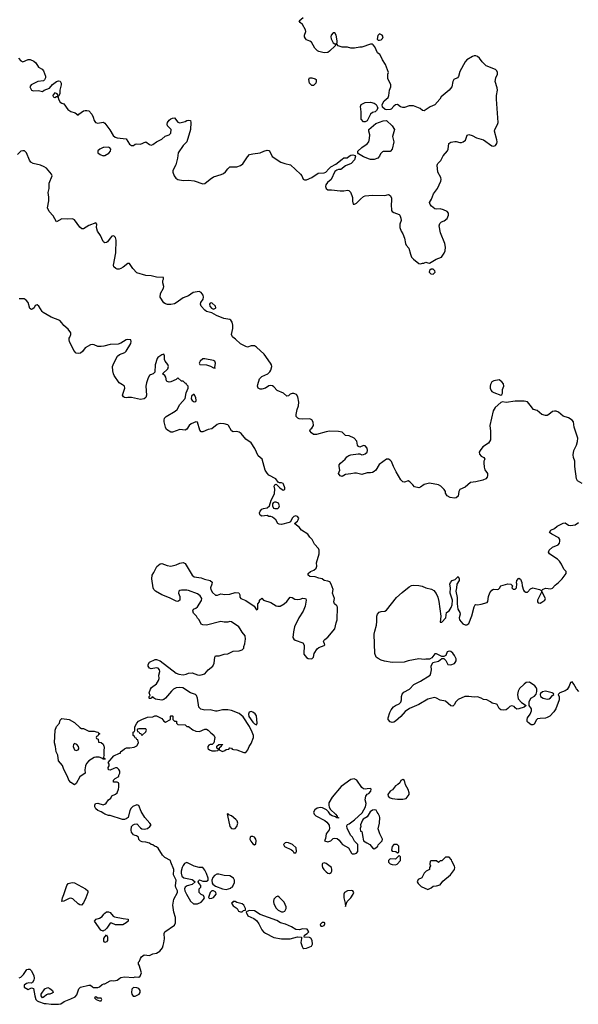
# Model space of a CAD drawing. Header units: inches. Extents: x 2106670 to 2322961, y 36024 to 224899.
# Tile 63 of 256: x 2219056 to 2225318, y 72516 to 83562. Entities that reach past the tile are written whole.
import ezdxf

# ---------------------------------------------------------------- set-up
doc = ezdxf.new("R2010")
doc.units = ezdxf.units.IN
doc.header["$MEASUREMENT"] = 0
for name, color, linetype in [('C2017', 7, 'Continuous'), ('C2018', 7, 'Continuous'), ('C2027', 7, 'Continuous'), ('C2028', 7, 'Continuous')]:
    doc.layers.add(name, color=color, linetype=linetype)

msp = doc.modelspace()

# ---------------------------------------------------------------- linework, layer by layer
at = {"layer": 'C2017', "color": 5, "elevation": 40}
for points in [[(2220000, 79901), (2219970, 79894), (2219930, 79896), (2219890, 79915), (2219870, 79919), (2219850, 79916), (2219790, 79881), (2219761, 79839), (2219739, 79821), (2219710, 79816), (2219690, 79821), (2219661, 79850), (2219614, 79950), (2219610, 79970), (2219612, 79988), (2219617, 80000)], [(2220000, 75267), (2219990, 75266), (2219978, 75278), (2219948, 75288), (2219910, 75289), (2219890, 75284), (2219830, 75249), (2219804, 75216), (2219793, 75190), (2219786, 75146), (2219791, 75109), (2219730, 75069), (2219690, 74995), (2219670, 74978), (2219630, 75004), (2219606, 75030), (2219593, 75073), (2219549, 75150), (2219534, 75194), (2219490, 75248), (2219482, 75310), (2219463, 75350), (2219456, 75410), (2219445, 75450), (2219454, 75590), (2219470, 75631), (2219502, 75670), (2219510, 75702), (2219530, 75721), (2219610, 75711), (2219670, 75678), (2219730, 75622), (2219750, 75612), (2219770, 75612), (2219830, 75582), (2219890, 75582), (2219913, 75573), (2219934, 75570), (2219938, 75558), (2219954, 75550), (2219938, 75542), (2219933, 75527), (2219918, 75522), (2219914, 75510), (2219918, 75498), (2219934, 75490), (2219938, 75458), (2219970, 75454), (2219990, 75434), (2220000, 75412)], [(2220000, 75356), (2219998, 75330), (2220000, 75320)], [(2220000, 75305), (2219994, 75290), (2219998, 75278), (2220000, 75277)], [(2220000, 74655), (2219970, 74675), (2219930, 74689), (2219908, 74710), (2219898, 74730), (2219898, 74750), (2219906, 74770), (2219930, 74771), (2219990, 74755), (2220000, 74758)], [(2220000, 73343), (2219990, 73338), (2219966, 73346), (2219895, 73450), (2219915, 73470), (2219950, 73482), (2219980, 73500), (2220000, 73526)], [(2220000, 73226), (2219998, 73230), (2219998, 73250), (2220000, 73254)], [(2219050, 72812), (2219070, 72822), (2219098, 72850), (2219135, 72905), (2219149, 72911), (2219170, 72911), (2219190, 72892), (2219214, 72834), (2219219, 72810), (2219214, 72786), (2219199, 72761), (2219190, 72755), (2219158, 72758), (2219132, 72750), (2219105, 72730), (2219107, 72707), (2219150, 72682), (2219190, 72702), (2219210, 72694), (2219225, 72610), (2219237, 72570), (2219250, 72555), (2219266, 72546), (2219330, 72526), (2219354, 72526), (2219410, 72516), (2219490, 72516), (2219517, 72523), (2219554, 72546), (2219630, 72576), (2219679, 72601), (2219698, 72622), (2219719, 72690), (2219738, 72710), (2219830, 72731), (2219850, 72732), (2219871, 72711), (2219885, 72705), (2219930, 72705), (2219950, 72712), (2219982, 72738), (2220000, 72744)]]:
    msp.add_lwpolyline(points, dxfattribs=at)
for points in [[(2219670, 75442), (2219658, 75430), (2219656, 75410), (2219661, 75390), (2219670, 75372), (2219690, 75365), (2219710, 75372), (2219717, 75383), (2219719, 75390), (2219714, 75410), (2219698, 75430)], [(2219750, 73629), (2219730, 73633), (2219710, 73645), (2219650, 73699), (2219630, 73705), (2219610, 73702), (2219550, 73674), (2219529, 73669), (2219534, 73710), (2219552, 73748), (2219585, 73850), (2219599, 73870), (2219630, 73880), (2219650, 73882), (2219670, 73877), (2219792, 73810), (2219818, 73790), (2219821, 73770), (2219797, 73710), (2219770, 73655)], [(2219310, 72588), (2219298, 72610), (2219298, 72630), (2219338, 72690), (2219370, 72705), (2219395, 72695), (2219422, 72670), (2219432, 72650), (2219420, 72640), (2219394, 72630), (2219370, 72629), (2219357, 72623), (2219330, 72598)], [(2219910, 72598), (2219894, 72590), (2219914, 72570), (2219930, 72562), (2219950, 72554), (2219970, 72554), (2219978, 72570), (2219970, 72586), (2219926, 72586), (2219926, 72590)]]:
    msp.add_lwpolyline(points, close=True, dxfattribs=at)
at = {"layer": 'C2018', "color": 5}
for points, elevation in [([(2219042, 83130), (2219070, 83099), (2219090, 83089), (2219150, 83115), (2219174, 83114), (2219216, 83096), (2219238, 83078), (2219268, 83030), (2219306, 83006), (2219321, 82990), (2219344, 82930), (2219345, 82910), (2219334, 82886), (2219322, 82878), (2219258, 82870), (2219185, 82830), (2219171, 82810), (2219190, 82771), (2219210, 82765), (2219267, 82767), (2219310, 82757), (2219330, 82770), (2219390, 82793), (2219424, 82836), (2219470, 82870), (2219490, 82878), (2219510, 82871), (2219520, 82850), (2219522, 82830), (2219504, 82770), (2219505, 82730), (2219490, 82706), (2219482, 82702), (2219488, 82710), (2219475, 82730), (2219450, 82740), (2219430, 82721), (2219426, 82710), (2219430, 82695), (2219450, 82691), (2219470, 82701), (2219480, 82700), (2219488, 82688), (2219490, 82670), (2219510, 82636), (2219530, 82624), (2219550, 82620), (2219596, 82556), (2219630, 82534), (2219678, 82518), (2219710, 82492), (2219717, 82503), (2219770, 82538), (2219790, 82545), (2219810, 82545), (2219830, 82539), (2219863, 82503), (2219880, 82470), (2219891, 82430), (2219907, 82410), (2219930, 82403), (2219990, 82412), (2220000, 82407)], 20), ([(2220000, 81066), (2219990, 81073), (2219960, 81140), (2219929, 81191), (2219917, 81230), (2219919, 81270), (2219910, 81282), (2219830, 81254), (2219770, 81214), (2219754, 81214), (2219730, 81235), (2219670, 81315), (2219648, 81328), (2219590, 81325), (2219530, 81328), (2219470, 81294), (2219430, 81360), (2219385, 81410), (2219366, 81450), (2219384, 81530), (2219384, 81570), (2219375, 81625), (2219385, 81670), (2219388, 81730), (2219420, 81810), (2219414, 81830), (2219356, 81896), (2219332, 81912), (2219290, 81930), (2219208, 81948), (2219182, 81962), (2219167, 81987), (2219133, 82070), (2219110, 82090), (2219090, 82092), (2219070, 82087), (2219030, 82050)], 20), ([(2220000, 82128), (2219990, 82127), (2219953, 82110), (2219930, 82090), (2219933, 82070), (2219958, 82050), (2219990, 82035), (2220000, 82038)], 20), ([(2219617, 80000), (2219629, 80030), (2219629, 80050), (2219601, 80090), (2219552, 80132), (2219530, 80162), (2219506, 80186), (2219410, 80225), (2219318, 80278), (2219308, 80288), (2219269, 80350), (2219250, 80363), (2219230, 80354), (2219217, 80330), (2219202, 80318), (2219190, 80312), (2219170, 80321), (2219149, 80390), (2219130, 80416), (2219106, 80430), (2219050, 80429)], 40)]:
    msp.add_lwpolyline(points, dxfattribs=dict(at, elevation=elevation))
at = {"layer": 'C2027', "color": 5}
for points, elevation in [([(2220000, 74758), (2220010, 74761), (2220026, 74774), (2220050, 74811), (2220078, 74830), (2220090, 74854), (2220130, 74872), (2220148, 74890), (2220164, 74930), (2220169, 74951), (2220169, 74989), (2220162, 75002), (2220150, 75009), (2220109, 75009), (2220106, 75030), (2220126, 75050), (2220168, 75072), (2220168, 75088), (2220178, 75110), (2220178, 75130), (2220168, 75150), (2220148, 75168), (2220130, 75169), (2220110, 75162), (2220070, 75142), (2220050, 75148), (2220049, 75171), (2220058, 75190), (2220058, 75210), (2220046, 75230), (2220110, 75302), (2220174, 75334), (2220186, 75334), (2220189, 75351), (2220210, 75362), (2220230, 75382), (2220252, 75392), (2220290, 75392), (2220340, 75400), (2220370, 75414), (2220386, 75450), (2220382, 75482), (2220370, 75486), (2220362, 75502), (2220350, 75506), (2220342, 75522), (2220328, 75530), (2220328, 75570), (2220342, 75578), (2220346, 75590), (2220346, 75630), (2220368, 75670), (2220389, 75691), (2220427, 75713), (2220490, 75736), (2220550, 75742), (2220570, 75754), (2220590, 75754), (2220650, 75722), (2220670, 75694), (2220690, 75682), (2220746, 75710), (2220746, 75750), (2220750, 75754), (2220770, 75754), (2220774, 75750), (2220774, 75710), (2220790, 75694), (2220813, 75693), (2220814, 75670), (2220830, 75654), (2220910, 75652), (2220930, 75634), (2220950, 75632), (2220997, 75597), (2221030, 75581), (2221070, 75578), (2221130, 75601), (2221150, 75601), (2221170, 75591), (2221200, 75560), (2221234, 75534), (2221245, 75510), (2221232, 75448), (2221214, 75430), (2221190, 75429), (2221177, 75423), (2221165, 75410), (2221165, 75390), (2221170, 75382), (2221182, 75370), (2221210, 75361), (2221250, 75358), (2221276, 75364), (2221286, 75370), (2221282, 75382), (2221266, 75390), (2221267, 75413), (2221290, 75432), (2221330, 75432), (2221333, 75427), (2221318, 75422), (2221313, 75407), (2221294, 75390), (2221294, 75370), (2221330, 75354), (2221356, 75364), (2221370, 75374), (2221402, 75378), (2221410, 75394), (2221431, 75391), (2221438, 75378), (2221453, 75373), (2221490, 75371), (2221570, 75342), (2221590, 75342), (2221615, 75370), (2221629, 75410), (2221650, 75442), (2221678, 75510), (2221677, 75530), (2221663, 75570), (2221633, 75633), (2221560, 75740), (2221517, 75777), (2221432, 75812), (2221390, 75818), (2221330, 75821), (2221270, 75804), (2221250, 75804), (2221190, 75821), (2221130, 75815), (2221086, 75826), (2221064, 75850), (2221049, 75949), (2221039, 75979), (2221028, 75990), (2220970, 76009), (2220885, 76065), (2220850, 76070), (2220810, 76065), (2220781, 76050), (2220757, 76030), (2220690, 75949), (2220670, 75934), (2220650, 75929), (2220580, 75940), (2220556, 75956), (2220550, 75966), (2220538, 75962), (2220530, 75946), (2220510, 75946), (2220506, 75950), (2220506, 75970), (2220518, 75982), (2220508, 76010), (2220522, 76050), (2220535, 76070), (2220590, 76111), (2220613, 76150), (2220619, 76170), (2220617, 76210), (2220627, 76250), (2220623, 76270), (2220607, 76287), (2220590, 76289), (2220530, 76278), (2220510, 76288), (2220498, 76310), (2220498, 76330), (2220510, 76354), (2220576, 76384), (2220590, 76385), (2220630, 76371), (2220811, 76231), (2220841, 76221), (2220890, 76211), (2220922, 76218), (2220950, 76231), (2220990, 76236), (2221050, 76211), (2221070, 76207), (2221090, 76211), (2221130, 76224), (2221170, 76267), (2221221, 76310), (2221235, 76345), (2221244, 76410), (2221250, 76425), (2221293, 76427), (2221350, 76446), (2221390, 76447), (2221450, 76479), (2221517, 76483), (2221550, 76492), (2221568, 76510), (2221569, 76530), (2221580, 76560), (2221582, 76590), (2221589, 76611), (2221584, 76650), (2221549, 76690), (2221529, 76730), (2221513, 76750), (2221430, 76806), (2221410, 76809), (2221390, 76803), (2221350, 76803), (2221310, 76809), (2221150, 76769), (2221110, 76774), (2221090, 76782), (2221069, 76829), (2221049, 76849), (2221038, 76870), (2221005, 76905), (2220998, 76930), (2221006, 76950), (2221030, 76959), (2221050, 76974), (2221095, 77045), (2221098, 77070), (2221079, 77099), (2221050, 77120), (2220950, 77158), (2220930, 77163), (2220870, 77164), (2220850, 77158), (2220840, 77150), (2220835, 77130), (2220851, 77090), (2220850, 77050), (2220830, 77034), (2220810, 77039), (2220737, 77077), (2220649, 77110), (2220577, 77150), (2220559, 77170), (2220554, 77190), (2220539, 77290), (2220542, 77330), (2220561, 77359), (2220593, 77427), (2220630, 77458), (2220650, 77461), (2220710, 77437), (2220750, 77431), (2220810, 77446), (2220850, 77466), (2220890, 77472), (2220910, 77462), (2220991, 77331), (2221010, 77311), (2221090, 77302), (2221127, 77287), (2221190, 77270), (2221213, 77253), (2221211, 77231), (2221196, 77190), (2221199, 77170), (2221216, 77136), (2221250, 77105), (2221275, 77105), (2221310, 77122), (2221355, 77115), (2221410, 77119), (2221470, 77136), (2221511, 77131), (2221522, 77110), (2221524, 77084), (2221534, 77070), (2221590, 77045), (2221684, 76984), (2221710, 76942), (2221726, 76950), (2221727, 77007), (2221746, 77030), (2221746, 77050), (2221769, 77071), (2221791, 77051), (2221870, 77023), (2221930, 76987), (2221950, 76981), (2221976, 76984), (2222022, 77010), (2222050, 77036), (2222090, 77085), (2222110, 77081), (2222142, 77062), (2222170, 77057), (2222200, 77060), (2222231, 77071), (2222254, 77070), (2222264, 77064), (2222266, 77050), (2222257, 76983), (2222233, 76927), (2222185, 76850), (2222135, 76750), (2222124, 76696), (2222119, 76630), (2222130, 76611), (2222143, 76603), (2222232, 76570), (2222245, 76545), (2222243, 76443), (2222270, 76407), (2222290, 76396), (2222330, 76391), (2222349, 76410), (2222357, 76450), (2222390, 76505), (2222410, 76518), (2222470, 76542), (2222475, 76550), (2222462, 76590), (2222464, 76596), (2222475, 76610), (2222510, 76636), (2222588, 76730), (2222603, 76797), (2222616, 76830), (2222620, 76970), (2222610, 76986), (2222584, 77010), (2222579, 77030), (2222585, 77070), (2222561, 77130), (2222569, 77170), (2222549, 77230), (2222534, 77254), (2222510, 77264), (2222470, 77269), (2222446, 77290), (2222410, 77297), (2222367, 77313), (2222310, 77315), (2222289, 77330), (2222289, 77350), (2222315, 77370), (2222354, 77386), (2222380, 77410), (2222387, 77430), (2222384, 77470), (2222413, 77570), (2222412, 77610), (2222405, 77630), (2222360, 77680), (2222335, 77730), (2222310, 77755), (2222285, 77790), (2222214, 77834), (2222189, 77869), (2222158, 77890), (2222138, 77910), (2222170, 77936), (2222178, 77950), (2222185, 77970), (2222172, 77990), (2222150, 77995), (2222130, 77989), (2222111, 77970), (2222091, 77929), (2222078, 77922), (2221990, 77899), (2221963, 77903), (2221949, 77909), (2221929, 77950), (2221890, 77982), (2221870, 77989), (2221848, 77988), (2221830, 77998), (2221770, 77994), (2221750, 78004), (2221747, 78010), (2221745, 78030), (2221750, 78050), (2221769, 78070), (2221790, 78079), (2221830, 78085), (2221855, 78110), (2221875, 78170), (2221895, 78205), (2221912, 78248), (2221917, 78297), (2221909, 78330), (2221916, 78344), (2221932, 78352), (2221972, 78310), (2222010, 78285), (2222027, 78293), (2222028, 78310), (2222015, 78350), (2222010, 78358), (2221990, 78368), (2221968, 78368), (2221954, 78374), (2221928, 78410), (2221850, 78454), (2221830, 78474), (2221809, 78510), (2221775, 78630), (2221730, 78668), (2221693, 78750), (2221650, 78815), (2221590, 78855), (2221538, 78918), (2221515, 78935), (2221490, 78941), (2221450, 78938), (2221429, 78949), (2221398, 79010), (2221390, 79018), (2221349, 79029), (2221310, 79033), (2221290, 79029), (2221270, 79021), (2221210, 78973), (2221170, 78963), (2221110, 78937), (2221097, 78937), (2221090, 78939), (2221077, 78957), (2221050, 79046), (2221030, 79049), (2220978, 79030), (2220956, 79010), (2220931, 78969), (2220910, 78959), (2220850, 78964), (2220770, 78933), (2220750, 78936), (2220703, 78963), (2220692, 78990), (2220677, 79050), (2220674, 79070), (2220679, 79090), (2220699, 79110), (2220800, 79170), (2220821, 79190), (2220850, 79245), (2220910, 79314), (2220923, 79377), (2220946, 79430), (2220946, 79450), (2220926, 79470), (2220922, 79482), (2220910, 79486), (2220890, 79506), (2220870, 79506), (2220830, 79546), (2220810, 79526), (2220750, 79498), (2220730, 79495), (2220710, 79502), (2220702, 79510), (2220693, 79553), (2220682, 79570), (2220658, 79590), (2220716, 79644), (2220724, 79670), (2220715, 79695), (2220688, 79730), (2220681, 79750), (2220681, 79790), (2220671, 79811), (2220650, 79803), (2220606, 79774), (2220597, 79763), (2220575, 79690), (2220571, 79609), (2220552, 79590), (2220521, 79579), (2220510, 79569), (2220496, 79544), (2220477, 79490), (2220471, 79450), (2220477, 79350), (2220470, 79324), (2220450, 79310), (2220410, 79300), (2220310, 79324), (2220270, 79324), (2220250, 79319), (2220230, 79322), (2220218, 79330), (2220209, 79350), (2220233, 79427), (2220229, 79450), (2220210, 79467), (2220170, 79489), (2220116, 79570), (2220107, 79590), (2220101, 79621), (2220098, 79670), (2220111, 79710), (2220153, 79787), (2220175, 79805), (2220235, 79830), (2220250, 79845), (2220300, 79930), (2220307, 79950), (2220302, 79970), (2220270, 79976), (2220250, 79971), (2220190, 79933), (2220159, 79921), (2220070, 79917), (2220000, 79901)], 40), ([(2225360, 78360), (2225310, 78390), (2225297, 78410), (2225278, 78550), (2225281, 78610), (2225264, 78650), (2225260, 78680), (2225267, 78730), (2225299, 78790), (2225310, 78830), (2225312, 78868), (2225271, 78990), (2225264, 79050), (2225251, 79071), (2225210, 79095), (2225150, 79115), (2225098, 79158), (2225070, 79170), (2225050, 79172), (2225030, 79166), (2224988, 79132), (2224970, 79123), (2224950, 79121), (2224910, 79132), (2224858, 79178), (2224818, 79190), (2224777, 79237), (2224750, 79275), (2224710, 79281), (2224610, 79283), (2224510, 79266), (2224470, 79274), (2224450, 79269), (2224387, 79213), (2224365, 79175), (2224325, 79010), (2224334, 78946), (2224333, 78847), (2224310, 78813), (2224250, 78770), (2224217, 78730), (2224208, 78710), (2224210, 78687), (2224230, 78667), (2224258, 78650), (2224271, 78630), (2224261, 78610), (2224259, 78590), (2224263, 78543), (2224271, 78511), (2224299, 78470), (2224301, 78450), (2224295, 78430), (2224281, 78410), (2224250, 78396), (2224170, 78377), (2224110, 78369), (2224050, 78317), (2223991, 78290), (2223978, 78270), (2223970, 78218), (2223950, 78199), (2223930, 78194), (2223881, 78201), (2223850, 78219), (2223829, 78249), (2223829, 78270), (2223815, 78290), (2223779, 78330), (2223750, 78343), (2223650, 78361), (2223590, 78349), (2223550, 78319), (2223530, 78309), (2223483, 78323), (2223462, 78342), (2223430, 78379), (2223410, 78389), (2223370, 78374), (2223350, 78379), (2223330, 78399), (2223275, 78490), (2223245, 78550), (2223226, 78606), (2223210, 78622), (2223190, 78633), (2223170, 78630), (2223087, 78573), (2223047, 78510), (2223030, 78493), (2223010, 78483), (2222990, 78477), (2222950, 78477), (2222890, 78459), (2222830, 78476), (2222810, 78476), (2222770, 78466), (2222710, 78458), (2222670, 78438), (2222650, 78443), (2222629, 78470), (2222646, 78510), (2222637, 78550), (2222639, 78570), (2222652, 78588), (2222704, 78630), (2222722, 78658), (2222746, 78674), (2222770, 78681), (2222852, 78692), (2222870, 78692), (2222890, 78681), (2222910, 78683), (2222930, 78691), (2222953, 78710), (2222956, 78730), (2222950, 78754), (2222930, 78781), (2222910, 78784), (2222870, 78768), (2222855, 78775), (2222844, 78790), (2222834, 78834), (2222806, 78866), (2222750, 78894), (2222710, 78898), (2222670, 78934), (2222630, 78941), (2222530, 78945), (2222490, 78939), (2222382, 78910), (2222349, 78910), (2222327, 78927), (2222309, 78950), (2222315, 78970), (2222330, 78979), (2222348, 79010), (2222346, 79046), (2222332, 79072), (2222310, 79086), (2222230, 79081), (2222190, 79085), (2222173, 79093), (2222155, 79110), (2222154, 79134), (2222166, 79190), (2222181, 79230), (2222185, 79270), (2222175, 79330), (2222158, 79358), (2222130, 79370), (2222110, 79370), (2222090, 79361), (2222070, 79343), (2222050, 79337), (2222013, 79373), (2221941, 79401), (2221904, 79444), (2221890, 79455), (2221870, 79460), (2221850, 79454), (2221810, 79430), (2221770, 79418), (2221750, 79418), (2221730, 79429), (2221723, 79450), (2221724, 79470), (2221746, 79534), (2221770, 79560), (2221837, 79590), (2221860, 79610), (2221872, 79630), (2221881, 79670), (2221879, 79690), (2221869, 79709), (2221797, 79810), (2221710, 79889), (2221690, 79902), (2221650, 79902), (2221610, 79889), (2221590, 79894), (2221530, 79924), (2221477, 79977), (2221446, 80000)], 20), ([(2225324, 76024), (2225297, 76057), (2225270, 76109), (2225250, 76135), (2225230, 76128), (2225215, 76085), (2225193, 76047), (2225170, 76033), (2225112, 76010), (2225094, 75990), (2225104, 75964), (2225105, 75930), (2225067, 75830), (2225044, 75796), (2224998, 75750), (2224970, 75733), (2224950, 75727), (2224890, 75724), (2224862, 75718), (2224850, 75709), (2224822, 75658), (2224810, 75653), (2224790, 75653), (2224756, 75676), (2224744, 75690), (2224744, 75710), (2224749, 75730), (2224777, 75770), (2224795, 75810), (2224795, 75830), (2224766, 75870), (2224768, 75910), (2224788, 75950), (2224826, 75974), (2224845, 75995), (2224853, 76027), (2224853, 76050), (2224846, 76070), (2224830, 76089), (2224770, 76129), (2224735, 76125), (2224710, 76109), (2224661, 76059), (2224643, 76030), (2224635, 75990), (2224644, 75944), (2224681, 75901), (2224734, 75870), (2224710, 75848), (2224650, 75829), (2224630, 75828), (2224610, 75842), (2224598, 75858), (2224570, 75865), (2224550, 75856), (2224530, 75833), (2224510, 75820), (2224476, 75816), (2224450, 75819), (2224433, 75833), (2224410, 75878), (2224403, 75883), (2224353, 75893), (2224334, 75910), (2224293, 75930), (2224257, 75937), (2224230, 75952), (2224190, 75964), (2224150, 75961), (2224090, 75971), (2224047, 75970), (2223970, 75937), (2223946, 75910), (2223925, 75875), (2223910, 75861), (2223890, 75865), (2223830, 75917), (2223768, 75928), (2223730, 75950), (2223710, 75957), (2223690, 75955), (2223630, 75938), (2223530, 75879), (2223426, 75834), (2223379, 75801), (2223330, 75743), (2223270, 75694), (2223250, 75680), (2223230, 75677), (2223210, 75684), (2223185, 75710), (2223187, 75730), (2223205, 75790), (2223219, 75821), (2223245, 75855), (2223270, 75870), (2223310, 75887), (2223330, 75907), (2223337, 75930), (2223335, 75970), (2223343, 75997), (2223363, 76017), (2223426, 76050), (2223475, 76105), (2223550, 76142), (2223657, 76210), (2223666, 76230), (2223673, 76270), (2223669, 76311), (2223686, 76350), (2223750, 76365), (2223790, 76394), (2223810, 76394), (2223833, 76373), (2223854, 76330), (2223890, 76325), (2223930, 76341), (2223939, 76350), (2223949, 76370), (2223949, 76390), (2223930, 76428), (2223910, 76454), (2223890, 76473), (2223870, 76477), (2223848, 76472), (2223832, 76428), (2223810, 76418), (2223790, 76418), (2223730, 76448), (2223710, 76448), (2223676, 76404), (2223652, 76388), (2223610, 76389), (2223590, 76384), (2223530, 76392), (2223411, 76370), (2223366, 76354), (2223230, 76352), (2223145, 76365), (2223110, 76376), (2223074, 76394), (2223052, 76412), (2223038, 76450), (2223031, 76670), (2223036, 76704), (2223056, 76770), (2223061, 76810), (2223060, 76870), (2223067, 76893), (2223085, 76915), (2223110, 76924), (2223150, 76926), (2223170, 76938), (2223282, 77078), (2223343, 77137), (2223422, 77198), (2223450, 77213), (2223470, 77218), (2223530, 77216), (2223568, 77208), (2223610, 77188), (2223672, 77172), (2223697, 77157), (2223725, 77125), (2223744, 77084), (2223755, 77035), (2223777, 76870), (2223770, 76802), (2223790, 76804), (2223834, 76850), (2223840, 76910), (2223870, 76930), (2223894, 76966), (2223903, 76997), (2223909, 77050), (2223881, 77130), (2223885, 77190), (2223878, 77230), (2223884, 77250), (2223904, 77270), (2223937, 77283), (2223970, 77314), (2223982, 77290), (2223983, 77270), (2223956, 77230), (2223954, 77190), (2223946, 77150), (2223962, 77078), (2223962, 77010), (2223969, 76950), (2223990, 76910), (2223993, 76893), (2223982, 76850), (2223988, 76828), (2224025, 76785), (2224050, 76775), (2224070, 76775), (2224092, 76790), (2224125, 76875), (2224150, 76974), (2224163, 76997), (2224170, 77002), (2224190, 76998), (2224230, 77004), (2224295, 77025), (2224304, 77036), (2224311, 77090), (2224328, 77132), (2224350, 77162), (2224368, 77172), (2224409, 77171), (2224425, 77175), (2224436, 77184), (2224450, 77211), (2224530, 77232), (2224562, 77230), (2224582, 77210), (2224574, 77190), (2224590, 77174), (2224610, 77174), (2224626, 77190), (2224628, 77232), (2224625, 77245), (2224630, 77272), (2224650, 77295), (2224670, 77285), (2224686, 77250), (2224691, 77210), (2224703, 77163), (2224711, 77151), (2224730, 77138), (2224750, 77141), (2224784, 77176), (2224810, 77188), (2224882, 77170), (2224910, 77154), (2224918, 77170), (2224950, 77183), (2225010, 77177), (2225030, 77186), (2225060, 77220), (2225098, 77250), (2225137, 77290), (2225182, 77350), (2225181, 77370), (2225158, 77398), (2225130, 77454), (2225107, 77487), (2225085, 77510), (2225010, 77558), (2224996, 77570), (2224985, 77590), (2224993, 77610), (2225030, 77645), (2225091, 77669), (2225107, 77690), (2225112, 77710), (2225112, 77732), (2225099, 77750), (2225022, 77790), (2224994, 77810), (2225010, 77834), (2225050, 77854), (2225081, 77879), (2225150, 77912), (2225170, 77916), (2225210, 77890), (2225232, 77888), (2225284, 77896), (2225319, 77921)], 20), ([(2220000, 75412), (2220004, 75404), (2220000, 75356)], 40), ([(2220000, 75320), (2220002, 75310), (2220000, 75305)], 40), ([(2220000, 75277), (2220010, 75274), (2220013, 75267), (2220000, 75267)], 40), ([(2220000, 72744), (2220010, 72747), (2220070, 72779), (2220090, 72784), (2220110, 72779), (2220150, 72785), (2220178, 72810), (2220190, 72815), (2220230, 72825), (2220330, 72818), (2220350, 72825), (2220390, 72822), (2220406, 72830), (2220422, 72870), (2220396, 72956), (2220388, 72968), (2220388, 72990), (2220399, 73001), (2220409, 73030), (2220422, 73050), (2220450, 73071), (2220510, 73065), (2220550, 73081), (2220590, 73091), (2220627, 73113), (2220655, 73150), (2220666, 73174), (2220673, 73207), (2220679, 73250), (2220675, 73310), (2220682, 73330), (2220790, 73405), (2220804, 73430), (2220801, 73490), (2220785, 73550), (2220773, 73630), (2220783, 73697), (2220824, 73770), (2220824, 73790), (2220807, 73827), (2220804, 73844), (2220809, 73910), (2220782, 73970), (2220784, 74030), (2220749, 74110), (2220748, 74128), (2220683, 74163), (2220655, 74190), (2220610, 74269), (2220590, 74282), (2220566, 74290), (2220550, 74306), (2220530, 74308), (2220510, 74322), (2220470, 74335), (2220430, 74338), (2220410, 74346), (2220390, 74366), (2220386, 74390), (2220367, 74407), (2220350, 74408), (2220330, 74418), (2220309, 74449), (2220305, 74470), (2220309, 74510), (2220329, 74530), (2220343, 74537), (2220370, 74539), (2220410, 74496), (2220426, 74486), (2220450, 74479), (2220490, 74490), (2220515, 74510), (2220529, 74530), (2220515, 74550), (2220458, 74610), (2220419, 74679), (2220390, 74748), (2220370, 74755), (2220323, 74737), (2220304, 74716), (2220291, 74690), (2220271, 74610), (2220250, 74595), (2220230, 74589), (2220209, 74589), (2220070, 74635), (2220050, 74635), (2220010, 74649), (2220000, 74655)], 40), ([(2220000, 73526), (2220010, 73539), (2220030, 73554), (2220050, 73554), (2220070, 73547), (2220104, 73504), (2220118, 73498), (2220217, 73477), (2220272, 73470), (2220271, 73450), (2220250, 73429), (2220211, 73409), (2220130, 73408), (2220090, 73426), (2220070, 73426), (2220031, 73369), (2220010, 73348), (2220000, 73343)], 40), ([(2220000, 73254), (2220010, 73274), (2220030, 73294), (2220042, 73270), (2220042, 73230), (2220030, 73218), (2220010, 73209), (2220000, 73226)], 40)]:
    msp.add_lwpolyline(points, dxfattribs=dict(at, elevation=elevation))
for points, elevation in [([(2221130, 79759), (2221110, 79757), (2221078, 79730), (2221067, 79710), (2221075, 79695), (2221150, 79689), (2221195, 79675), (2221230, 79655), (2221238, 79658), (2221246, 79654), (2221242, 79662), (2221250, 79710), (2221243, 79730), (2221230, 79740)], 40), ([(2224430, 79522), (2224370, 79509), (2224350, 79498), (2224333, 79470), (2224330, 79450), (2224330, 79430), (2224342, 79402), (2224350, 79390), (2224370, 79378), (2224450, 79351), (2224463, 79357), (2224469, 79371), (2224470, 79414), (2224482, 79450), (2224478, 79478), (2224461, 79501)], 20), ([(2221010, 79358), (2221004, 79356), (2220981, 79339), (2220979, 79310), (2220991, 79290), (2221010, 79276), (2221030, 79279), (2221036, 79290), (2221030, 79322)], 40), ([(2221930, 78149), (2221911, 78149), (2221897, 78143), (2221891, 78129), (2221891, 78110), (2221903, 78083), (2221917, 78077), (2221950, 78079), (2221961, 78090), (2221967, 78110), (2221957, 78137)], 40), ([(2224910, 77146), (2224862, 77050), (2224860, 77030), (2224870, 77019), (2224890, 77016), (2224910, 77026), (2224944, 77050), (2224952, 77070)], 20), ([(2224950, 76030), (2224918, 76022), (2224896, 76004), (2224891, 75990), (2224896, 75970), (2224925, 75950), (2224970, 75939), (2224990, 75944), (2225006, 75954), (2225030, 75982), (2225046, 75990), (2225042, 76002), (2225026, 76010)], 20), ([(2221650, 75801), (2221630, 75795), (2221621, 75770), (2221625, 75745), (2221670, 75681), (2221690, 75661), (2221710, 75652), (2221717, 75670), (2221712, 75752), (2221695, 75775), (2221670, 75794)], 40), ([(2220470, 75606), (2220390, 75606), (2220378, 75602), (2220374, 75590), (2220378, 75578), (2220393, 75573), (2220398, 75558), (2220413, 75553), (2220418, 75538), (2220430, 75534), (2220470, 75574), (2220478, 75590)], 40), ([(2222806, 75046), (2222770, 75037), (2222659, 74961), (2222559, 74841), (2222523, 74777), (2222520, 74750), (2222526, 74726), (2222542, 74702), (2222598, 74650), (2222614, 74626), (2222614, 74614), (2222630, 74612), (2222630, 74606), (2222610, 74608), (2222598, 74618), (2222558, 74630), (2222542, 74642), (2222517, 74677), (2222497, 74697), (2222450, 74721), (2222430, 74724), (2222390, 74716), (2222363, 74697), (2222349, 74670), (2222356, 74650), (2222375, 74630), (2222477, 74577), (2222500, 74560), (2222527, 74527), (2222530, 74490), (2222526, 74474), (2222491, 74430), (2222484, 74376), (2222474, 74350), (2222510, 74337), (2222544, 74350), (2222570, 74375), (2222590, 74381), (2222615, 74375), (2222638, 74358), (2222656, 74330), (2222676, 74310), (2222742, 74270), (2222774, 74210), (2222785, 74205), (2222810, 74205), (2222830, 74212), (2222848, 74230), (2222846, 74310), (2222810, 74346), (2222788, 74390), (2222768, 74410), (2222729, 74490), (2222722, 74518), (2222730, 74534), (2222750, 74542), (2222810, 74585), (2222896, 74664), (2222933, 74730), (2222939, 74770), (2222929, 74810), (2222938, 74850), (2222950, 74874), (2222970, 74882), (2222994, 74906), (2222998, 74930), (2222990, 74938), (2222950, 74935), (2222930, 74928), (2222910, 74935), (2222890, 74949), (2222834, 75030)], 40), ([(2223350, 75038), (2223330, 75026), (2223318, 75002), (2223297, 74983), (2223270, 74968), (2223237, 74923), (2223210, 74909), (2223183, 74870), (2223185, 74850), (2223197, 74837), (2223230, 74825), (2223290, 74818), (2223350, 74818), (2223390, 74826), (2223422, 74870), (2223422, 74890), (2223410, 74926), (2223380, 74980), (2223370, 75026)], 40), ([(2223030, 74699), (2223010, 74694), (2222985, 74675), (2222950, 74618), (2222907, 74593), (2222898, 74582), (2222878, 74530), (2222882, 74510), (2222874, 74490), (2222878, 74458), (2222890, 74454), (2222897, 74437), (2222898, 74410), (2222911, 74351), (2222946, 74326), (2222982, 74310), (2223010, 74272), (2223030, 74262), (2223050, 74272), (2223070, 74292), (2223076, 74304), (2223119, 74350), (2223122, 74370), (2223093, 74430), (2223075, 74485), (2223089, 74550), (2223093, 74610), (2223090, 74626), (2223076, 74656), (2223062, 74670), (2223053, 74693)], 40), ([(2221390, 74658), (2221382, 74650), (2221384, 74636), (2221411, 74510), (2221432, 74490), (2221450, 74484), (2221470, 74487), (2221492, 74510), (2221500, 74550), (2221493, 74573), (2221479, 74590), (2221430, 74629), (2221402, 74642)], 40), ([(2221670, 74398), (2221650, 74397), (2221641, 74390), (2221637, 74370), (2221646, 74346), (2221670, 74316), (2221690, 74306), (2221703, 74317), (2221706, 74350), (2221702, 74370), (2221689, 74390)], 40), ([(2222050, 74333), (2222031, 74329), (2222012, 74310), (2222026, 74286), (2222102, 74250), (2222117, 74237), (2222130, 74214), (2222150, 74214), (2222158, 74230), (2222155, 74270), (2222113, 74310), (2222070, 74329)], 40), ([(2223250, 74308), (2223230, 74286), (2223224, 74244), (2223233, 74233), (2223272, 74232), (2223290, 74214), (2223302, 74218), (2223306, 74230), (2223306, 74290), (2223287, 74307)], 40), ([(2223310, 74186), (2223270, 74146), (2223210, 74148), (2223192, 74130), (2223192, 74110), (2223210, 74092), (2223230, 74085), (2223270, 74082), (2223286, 74090), (2223326, 74130), (2223326, 74170)], 40), ([(2223870, 74166), (2223830, 74166), (2223790, 74126), (2223770, 74126), (2223750, 74108), (2223730, 74126), (2223670, 74126), (2223658, 74122), (2223654, 74090), (2223662, 74070), (2223652, 74050), (2223652, 74030), (2223614, 74010), (2223590, 73986), (2223564, 73936), (2223525, 73915), (2223512, 73890), (2223522, 73870), (2223557, 73837), (2223630, 73805), (2223670, 73822), (2223690, 73842), (2223730, 73846), (2223770, 73858), (2223801, 73899), (2223884, 73970), (2223929, 74030), (2223935, 74050), (2223930, 74066), (2223900, 74120), (2223896, 74136)], 40), ([(2220930, 74108), (2220905, 74095), (2220887, 74073), (2220876, 74050), (2220867, 74010), (2220867, 73987), (2220875, 73955), (2220895, 73935), (2220990, 73916), (2221022, 73890), (2220990, 73859), (2220934, 73846), (2220911, 73830), (2220903, 73810), (2220906, 73790), (2220925, 73750), (2220972, 73672), (2221004, 73644), (2221050, 73642), (2221090, 73662), (2221118, 73690), (2221126, 73710), (2221115, 73735), (2221089, 73749), (2221069, 73770), (2221069, 73810), (2221088, 73830), (2221088, 73850), (2221068, 73870), (2221058, 73890), (2221060, 73900), (2221070, 73911), (2221110, 73898), (2221150, 73896), (2221169, 73910), (2221169, 73930), (2221150, 73982), (2221130, 74022), (2221110, 74049), (2221069, 74049), (2221010, 74064)], 40), ([(2222470, 74102), (2222450, 74095), (2222446, 74090), (2222446, 74070), (2222451, 74050), (2222465, 74030), (2222490, 74001), (2222510, 73988), (2222530, 73983), (2222547, 73993), (2222556, 74010), (2222557, 74030), (2222550, 74049), (2222490, 74094)], 40), ([(2221290, 73976), (2221265, 73975), (2221238, 73962), (2221220, 73940), (2221211, 73910), (2221215, 73875), (2221222, 73862), (2221250, 73841), (2221330, 73811), (2221370, 73805), (2221422, 73818), (2221426, 73830), (2221446, 73834), (2221446, 73846), (2221463, 73877), (2221464, 73910), (2221454, 73930), (2221410, 73959), (2221350, 73961)], 40), ([(2221230, 73789), (2221210, 73789), (2221191, 73770), (2221174, 73714), (2221184, 73704), (2221210, 73705), (2221230, 73715), (2221258, 73750), (2221254, 73774)], 40), ([(2222773, 73793), (2222730, 73789), (2222699, 73770), (2222691, 73750), (2222691, 73711), (2222706, 73650), (2222710, 73614), (2222718, 73650), (2222728, 73670), (2222770, 73712), (2222795, 73750), (2222802, 73770), (2222789, 73789)], 40), ([(2221950, 73728), (2221930, 73722), (2221906, 73694), (2221902, 73670), (2221905, 73645), (2221930, 73594), (2221952, 73572), (2221990, 73552), (2222010, 73552), (2222030, 73562), (2222044, 73590), (2222044, 73610), (2222022, 73662), (2221970, 73715)], 40), ([(2221470, 73668), (2221450, 73668), (2221440, 73660), (2221432, 73650), (2221450, 73622), (2221494, 73590), (2221510, 73562), (2221530, 73552), (2221550, 73554), (2221566, 73570), (2221586, 73574), (2221588, 73590), (2221568, 73630), (2221550, 73642), (2221490, 73658)], 40), ([(2221631, 73569), (2221602, 73558), (2221594, 73550), (2221612, 73510), (2221679, 73479), (2221710, 73456), (2221737, 73417), (2221770, 73351), (2221789, 73329), (2221810, 73313), (2221906, 73266), (2221991, 73249), (2222090, 73250), (2222170, 73273), (2222211, 73271), (2222214, 73270), (2222216, 73256), (2222208, 73210), (2222223, 73163), (2222230, 73151), (2222243, 73143), (2222270, 73145), (2222329, 73170), (2222339, 73190), (2222335, 73230), (2222318, 73258), (2222306, 73266), (2222246, 73270), (2222248, 73290), (2222278, 73310), (2222298, 73330), (2222279, 73359), (2222230, 73364), (2222190, 73353), (2222150, 73357), (2222104, 73384), (2222034, 73414), (2221978, 73430), (2221937, 73457), (2221750, 73525), (2221690, 73566)], 40), ([(2222470, 73435), (2222447, 73433), (2222425, 73410), (2222432, 73392), (2222450, 73391), (2222470, 73401), (2222478, 73418), (2222478, 73430)], 40), ([(2220330, 72704), (2220313, 72687), (2220310, 72650), (2220313, 72630), (2220329, 72609), (2220350, 72608), (2220396, 72630), (2220407, 72650), (2220406, 72670), (2220390, 72693), (2220370, 72701)], 40)]:
    msp.add_lwpolyline(points, close=True, dxfattribs=dict(at, elevation=elevation))
at = {"layer": 'C2028', "color": 5, "elevation": 20}
for points in [[(2220000, 82407), (2220010, 82402), (2220068, 82328), (2220102, 82262), (2220125, 82245), (2220150, 82237), (2220250, 82226), (2220286, 82166), (2220310, 82151), (2220330, 82151), (2220350, 82165), (2220369, 82171), (2220410, 82167), (2220470, 82192), (2220510, 82163), (2220530, 82155), (2220550, 82161), (2220590, 82193), (2220650, 82223), (2220686, 82254), (2220730, 82271), (2220749, 82290), (2220753, 82330), (2220714, 82370), (2220709, 82390), (2220713, 82410), (2220730, 82434), (2220750, 82451), (2220770, 82459), (2220790, 82461), (2220830, 82411), (2220850, 82404), (2220910, 82419), (2220930, 82431), (2220950, 82436), (2220970, 82431), (2220974, 82410), (2220971, 82330), (2220931, 82190), (2220890, 82149), (2220831, 82070), (2220825, 82010), (2220808, 81932), (2220774, 81870), (2220772, 81850), (2220788, 81810), (2220805, 81785), (2220830, 81769), (2220890, 81758), (2220950, 81761), (2221010, 81754), (2221110, 81719), (2221130, 81726), (2221190, 81774), (2221230, 81798), (2221315, 81825), (2221342, 81838), (2221365, 81855), (2221389, 81890), (2221410, 81911), (2221489, 81911), (2221530, 81925), (2221556, 81944), (2221610, 82025), (2221632, 82048), (2221670, 82059), (2221750, 82068), (2221792, 82088), (2221830, 82097), (2221850, 82095), (2221857, 82090), (2221888, 82028), (2221985, 81965), (2222030, 81948), (2222093, 81933), (2222205, 81830), (2222220, 81810), (2222234, 81774), (2222250, 81767), (2222270, 81767), (2222330, 81793), (2222401, 81839), (2222470, 81844), (2222487, 81853), (2222520, 81890), (2222544, 81910), (2222599, 81941), (2222670, 81999), (2222690, 82011), (2222729, 82011), (2222748, 82030), (2222770, 82041), (2222790, 82045), (2222818, 82038), (2222822, 82030), (2222811, 81990), (2222772, 81950), (2222710, 81924), (2222658, 81882), (2222630, 81881), (2222610, 81875), (2222590, 81860), (2222547, 81770), (2222506, 81734), (2222489, 81710), (2222486, 81690), (2222490, 81670), (2222510, 81655), (2222550, 81655), (2222650, 81641), (2222690, 81642), (2222730, 81651), (2222745, 81645), (2222766, 81626), (2222781, 81590), (2222786, 81566), (2222786, 81526), (2222794, 81494), (2222810, 81492), (2222830, 81502), (2222875, 81550), (2222910, 81578), (2222930, 81587), (2223010, 81595), (2223149, 81591), (2223190, 81601), (2223210, 81591), (2223225, 81565), (2223226, 81530), (2223219, 81490), (2223223, 81423), (2223232, 81410), (2223250, 81398), (2223310, 81378), (2223318, 81370), (2223330, 81334), (2223331, 81311), (2223319, 81270), (2223317, 81230), (2223331, 81190), (2223350, 81158), (2223371, 81110), (2223380, 81050), (2223390, 81031), (2223418, 80998), (2223436, 80930), (2223450, 80899), (2223470, 80875), (2223530, 80826), (2223550, 80825), (2223570, 80831), (2223588, 80832), (2223610, 80842), (2223633, 80833), (2223650, 80832), (2223725, 80875), (2223783, 80897), (2223816, 80944), (2223826, 80970), (2223829, 81009), (2223821, 81050), (2223773, 81170), (2223757, 81250), (2223766, 81274), (2223786, 81294), (2223815, 81305), (2223849, 81330), (2223864, 81370), (2223862, 81390), (2223848, 81410), (2223809, 81429), (2223770, 81439), (2223730, 81437), (2223710, 81441), (2223673, 81470), (2223657, 81490), (2223649, 81510), (2223673, 81550), (2223696, 81610), (2223739, 81670), (2223777, 81750), (2223781, 81770), (2223778, 81790), (2223745, 81850), (2223737, 81930), (2223740, 81940), (2223744, 81950), (2223777, 81983), (2223805, 82035), (2223853, 82090), (2223861, 82110), (2223866, 82174), (2223890, 82187), (2223935, 82195), (2223950, 82196), (2223990, 82183), (2224010, 82183), (2224028, 82190), (2224053, 82210), (2224073, 82267), (2224090, 82274), (2224130, 82263), (2224178, 82238), (2224254, 82214), (2224350, 82146), (2224370, 82142), (2224389, 82151), (2224406, 82174), (2224409, 82190), (2224406, 82214), (2224379, 82310), (2224384, 82330), (2224414, 82386), (2224421, 82410), (2224401, 82670), (2224402, 82710), (2224414, 82770), (2224410, 82799), (2224388, 82870), (2224394, 82910), (2224414, 82950), (2224414, 82970), (2224404, 82990), (2224390, 83002), (2224286, 83046), (2224241, 83090), (2224211, 83130), (2224190, 83148), (2224170, 83157), (2224150, 83156), (2224134, 83150), (2224070, 83111), (2224050, 83090), (2223990, 82982), (2223977, 82923), (2223965, 82910), (2223924, 82890), (2223910, 82870), (2223901, 82810), (2223871, 82770), (2223782, 82698), (2223767, 82670), (2223710, 82607), (2223657, 82583), (2223590, 82541), (2223570, 82542), (2223544, 82564), (2223470, 82597), (2223423, 82597), (2223370, 82578), (2223350, 82576), (2223325, 82585), (2223290, 82609), (2223270, 82606), (2223250, 82592), (2223221, 82559), (2223210, 82553), (2223170, 82549), (2223153, 82553), (2223122, 82582), (2223119, 82610), (2223143, 82650), (2223187, 82690), (2223195, 82710), (2223201, 82770), (2223217, 82810), (2223218, 82830), (2223184, 82904), (2223184, 82950), (2223189, 82970), (2223158, 83058), (2223122, 83110), (2223110, 83146), (2223095, 83170), (2223069, 83190), (2223039, 83259), (2223020, 83280), (2223010, 83288), (2222990, 83288), (2222890, 83255), (2222870, 83255), (2222810, 83242), (2222770, 83242), (2222730, 83255), (2222670, 83255), (2222626, 83270), (2222610, 83286), (2222598, 83282), (2222594, 83270), (2222530, 83209), (2222510, 83195), (2222470, 83189), (2222410, 83204), (2222393, 83213), (2222363, 83243), (2222329, 83309), (2222310, 83322), (2222270, 83335), (2222259, 83350), (2222249, 83369), (2222249, 83390), (2222264, 83430), (2222261, 83450), (2222228, 83508), (2222201, 83530), (2222189, 83550), (2222235, 83585)], [(2220000, 82038), (2220010, 82040), (2220054, 82066), (2220072, 82088), (2220077, 82110), (2220066, 82126), (2220050, 82133), (2220000, 82128)], [(2221446, 80000), (2221443, 80003), (2221429, 80030), (2221444, 80096), (2221446, 80134), (2221437, 80170), (2221422, 80190), (2221410, 80198), (2221344, 80210), (2221262, 80242), (2221210, 80275), (2221150, 80289), (2221130, 80304), (2221089, 80350), (2221084, 80370), (2221086, 80390), (2221112, 80428), (2221116, 80450), (2221113, 80470), (2221090, 80502), (2221067, 80513), (2220999, 80501), (2220950, 80464), (2220890, 80443), (2220810, 80384), (2220790, 80376), (2220750, 80366), (2220713, 80367), (2220690, 80373), (2220670, 80387), (2220630, 80450), (2220633, 80490), (2220668, 80550), (2220670, 80570), (2220659, 80610), (2220662, 80638), (2220669, 80650), (2220668, 80668), (2220590, 80674), (2220530, 80687), (2220470, 80691), (2220370, 80724), (2220324, 80770), (2220286, 80826), (2220270, 80827), (2220216, 80784), (2220190, 80769), (2220170, 80763), (2220150, 80764), (2220133, 80770), (2220112, 80790), (2220108, 80810), (2220133, 80947), (2220137, 81090), (2220130, 81119), (2220115, 81135), (2220110, 81139), (2220090, 81133), (2220069, 81111), (2220040, 81070), (2220030, 81061), (2220010, 81060), (2220000, 81066)]]:
    msp.add_lwpolyline(points, dxfattribs=at)
for points in [[(2222570, 83416), (2222546, 83390), (2222544, 83370), (2222549, 83349), (2222570, 83302), (2222590, 83292), (2222610, 83294), (2222615, 83305), (2222615, 83325), (2222603, 83390), (2222590, 83414)], [(2223090, 83402), (2223070, 83386), (2223064, 83344), (2223073, 83333), (2223090, 83332), (2223110, 83338), (2223122, 83350), (2223129, 83370), (2223118, 83390)], [(2222330, 82822), (2222306, 82850), (2222299, 82890), (2222306, 82910), (2222331, 82911), (2222370, 82898), (2222378, 82890), (2222381, 82870), (2222375, 82850), (2222350, 82822)], [(2222910, 82418), (2222886, 82446), (2222886, 82530), (2222877, 82590), (2222886, 82610), (2222930, 82634), (2222990, 82637), (2223030, 82626), (2223051, 82610), (2223065, 82590), (2223072, 82568), (2223057, 82543), (2223042, 82530), (2223010, 82522), (2222990, 82502), (2222950, 82428), (2222930, 82418)], [(2222990, 81994), (2222978, 81998), (2222910, 82022), (2222856, 82056), (2222846, 82070), (2222847, 82087), (2222890, 82130), (2222951, 82169), (2222969, 82190), (2222979, 82230), (2222981, 82270), (2222969, 82310), (2222969, 82331), (2223050, 82398), (2223130, 82426), (2223170, 82431), (2223231, 82370), (2223256, 82330), (2223235, 82250), (2223251, 82190), (2223231, 82110), (2223214, 82086), (2223210, 82082), (2223130, 82082), (2223122, 82078), (2223102, 82058), (2223091, 82030), (2223070, 82009), (2223030, 81994)], [(2223690, 80762), (2223670, 80762), (2223652, 80750), (2223647, 80730), (2223665, 80710), (2223690, 80707), (2223713, 80730), (2223710, 80746)], [(2221210, 80385), (2221190, 80383), (2221183, 80370), (2221186, 80350), (2221205, 80325), (2221230, 80316), (2221250, 80324), (2221256, 80330), (2221252, 80350)]]:
    msp.add_lwpolyline(points, close=True, dxfattribs=at)

doc.saveas('drawing.dxf')
